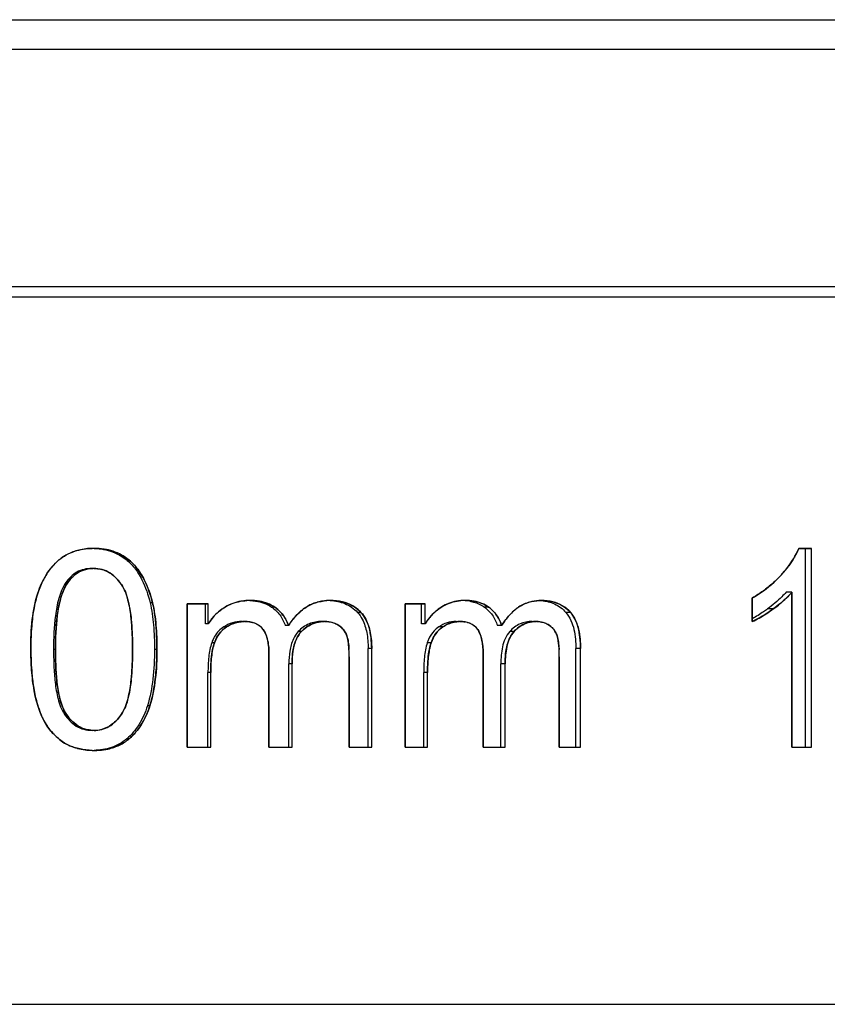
# Model space of a CAD drawing. Header units: millimetres. Extents: x 786 to 913, y 17 to 87.
# Tile 8 of 13: x 817 to 825, y 52 to 62. Entities that reach past the tile are written whole.
import ezdxf

# ---------------------------------------------------------------- set-up
doc = ezdxf.new("R2010")
doc.units = ezdxf.units.MM
doc.layers.get('0').update_dxf_attribs({"color": 50})

msp = doc.modelspace()

# ---------------------------------------------------------------- linework, layer by layer
at = {"color": 0, "linetype": 'Continuous'}
for p, q in [((794.9553, 61.7248), (832.7556, 61.7248)), ((832.7556, 61.4248), (794.9553, 61.4248)), ((832.4556, 59.0248), (795.2553, 59.0248)), ((795.2555, 58.9248), (832.4555, 58.9248)), ((825.0252, 56.3822), (824.8983, 56.3822)), ((824.8983, 56.3822), (825.0252, 56.3822)), ((824.9652, 54.374), (824.9652, 56.3822)), ((825.0252, 54.374), (825.0252, 56.3822)), ((825.0252, 54.374), (825.0252, 56.3822)), ((818.0486, 56.3164), (818.026, 56.3164)), ((818.2434, 56.1295), (818.2198, 56.1295)), ((817.5064, 56.0354), (817.4867, 56.0354)), ((824.8279, 55.9388), (824.7689, 55.9388)), ((824.8279, 55.9388), (824.8279, 54.374)), ((824.8279, 54.374), (824.8279, 55.9388)), ((818.3644, 55.8324), (818.3402, 55.8324)), ((824.4275, 55.8802), (824.4275, 55.6428)), ((824.4275, 55.6428), (824.4275, 55.8802)), ((818.7156, 55.8229), (818.7156, 54.374)), ((818.7156, 54.374), (818.7156, 55.8229)), ((818.9273, 55.8229), (818.7156, 55.8229)), ((818.7156, 55.8229), (818.9273, 55.8229)), ((818.9, 55.6196), (818.9, 55.8229)), ((818.9273, 55.6196), (818.9273, 55.8229)), ((818.9273, 55.6196), (818.9273, 55.8229)), ((819.5992, 55.7883), (819.5683, 55.7883)), ((820.4714, 55.7352), (820.4358, 55.7352)), ((820.9183, 55.8229), (820.9183, 54.374)), ((820.9183, 54.374), (820.9183, 55.8229)), ((821.121, 55.8229), (820.9183, 55.8229)), ((820.9183, 55.8229), (821.121, 55.8229)), ((821.0819, 55.6196), (821.0819, 55.8229)), ((821.121, 55.6196), (821.121, 55.8229)), ((821.121, 55.6196), (821.121, 55.8229)), ((821.7621, 55.7883), (821.7196, 55.7883)), ((822.5892, 55.7352), (822.5423, 55.7352)), ((824.6389, 55.7692), (824.5809, 55.7692)), ((818.9273, 55.6196), (818.9, 55.6196)), ((819.1123, 55.5877), (819.0841, 55.5877)), ((819.7381, 55.6019), (819.7065, 55.6019)), ((819.8696, 55.5408), (819.8373, 55.5408)), ((821.121, 55.6196), (821.0819, 55.6196)), ((821.298, 55.5877), (821.2579, 55.5877)), ((821.8943, 55.6019), (821.8511, 55.6019)), ((822.0193, 55.5408), (821.9754, 55.5408)), ((818.9899, 55.4287), (818.9623, 55.4287)), ((821.1809, 55.4287), (821.1415, 55.4287)), ((817.3815, 55.3604), (817.3625, 55.3604)), ((818.4081, 55.3604), (818.3836, 55.3604)), ((820.5438, 54.374), (820.5438, 55.3686)), ((820.58, 55.3686), (820.5438, 55.3686)), ((820.58, 54.374), (820.58, 55.3686)), ((820.58, 54.374), (820.58, 55.3686)), ((822.6442, 54.374), (822.6442, 55.3686)), ((822.6917, 55.3686), (822.6442, 55.3686)), ((822.6917, 54.374), (822.6917, 55.3686)), ((822.6917, 54.374), (822.6917, 55.3686)), ((819.541, 55.3154), (819.541, 54.374)), ((819.541, 54.374), (819.541, 55.3154)), ((820.3517, 55.2867), (820.3517, 54.374)), ((820.3517, 54.374), (820.3517, 55.2867)), ((821.7068, 55.3154), (821.7068, 54.374)), ((821.7068, 54.374), (821.7068, 55.3154)), ((822.4761, 55.2867), (822.4761, 54.374)), ((822.4761, 54.374), (822.4761, 55.2867)), ((819.7425, 54.374), (819.7425, 55.2158)), ((819.7743, 55.2158), (819.7425, 55.2158)), ((819.7743, 54.374), (819.7743, 55.2158)), ((819.7743, 54.374), (819.7743, 55.2158)), ((821.8853, 54.374), (821.8853, 55.2158)), ((821.9287, 55.2158), (821.8853, 55.2158)), ((821.9287, 54.374), (821.9287, 55.2158)), ((821.9287, 54.374), (821.9287, 55.2158)), ((818.9248, 54.374), (818.9248, 55.1257)), ((818.9522, 55.1257), (818.9248, 55.1257)), ((818.9522, 54.374), (818.9522, 55.1257)), ((818.9522, 54.374), (818.9522, 55.1257)), ((821.1057, 54.374), (821.1057, 55.1257)), ((821.1448, 55.1257), (821.1057, 55.1257)), ((821.1448, 54.374), (821.1448, 55.1257)), ((821.1448, 54.374), (821.1448, 55.1257)), ((818.3373, 54.7917), (818.3132, 54.7917)), ((817.4939, 54.7042), (817.4744, 54.7042)), ((818.1271, 54.4572), (818.1041, 54.4572)), ((818.7156, 54.374), (818.9522, 54.374)), ((818.7156, 54.374), (818.9522, 54.374)), ((819.541, 54.374), (819.7743, 54.374)), ((819.541, 54.374), (819.7743, 54.374)), ((820.3517, 54.374), (820.58, 54.374)), ((820.3517, 54.374), (820.58, 54.374)), ((820.9183, 54.374), (821.1448, 54.374)), ((820.9183, 54.374), (821.1448, 54.374)), ((821.7068, 54.374), (821.9287, 54.374)), ((821.7068, 54.374), (821.9287, 54.374)), ((822.4761, 54.374), (822.6917, 54.374)), ((822.4761, 54.374), (822.6917, 54.374)), ((824.8279, 54.374), (825.0252, 54.374)), ((824.8279, 54.374), (825.0252, 54.374)), ((795.2555, 51.774), (832.4555, 51.774))]:
    msp.add_line(p, q, dxfattribs=at)
for centre, radius, start, end in [((817.7764, 55.6091), 0.7731, 90.24088, 91.78884), ((817.773, 55.7902), 0.3888, 90.37813, 91.73533), ((823.8548, 56.9068), 1.1744, 317.59063, 322.80641), ((823.9154, 56.8596), 1.0976, 322.85947, 323.33354), ((824.155, 56.5156), 0.8862, 318.65023, 319.3963), ((819.3497, 55.2651), 0.5905, 90.12176, 92.97425), ((820.1788, 55.1708), 0.685, 91.50246, 94.30569), ((821.524, 55.3257), 0.5299, 90.07936, 94.51786), ((822.2773, 55.4689), 0.3836, 105.27257, 123.62351), ((822.2881, 55.4298), 0.4241, 102.12297, 105.28596), ((819.3569, 55.3544), 0.5051, 131.96499, 140.75115), ((821.5498, 55.3678), 0.4974, 132.60384, 143.54695), ((816.2082, 55.4765), 1.9497, 5.27363, 5.60764), ((819.3373, 55.3701), 0.48, 140.72186, 148.68097), ((819.2976, 55.283), 0.3598, 90.20665, 91.37213), ((820.1098, 55.2597), 0.3831, 90.04522, 91.3047), ((821.5337, 55.3797), 0.4774, 143.55006, 149.82909), ((821.4748, 55.3153), 0.3275, 90.21661, 91.43818), ((821.4852, 55.4054), 0.2367, 74.69713, 80.36421), ((822.2471, 55.2987), 0.3441, 90.04775, 91.37672), ((819.9892, 55.3705), 2.8559, 176.12078, 180.20335), ((820.4247, 55.3916), 3.2915, 180.5442, 184.83179), ((818.9296, 55.3294), 0.611, 6.66479, 7.92658), ((819.0012, 55.2919), 1.3505, 359.78217, 2.91048), ((821.0662, 55.3295), 0.6401, 6.37002, 7.53484), ((821.0482, 55.2919), 1.428, 359.79392, 2.75234), ((816.2188, 55.2441), 1.9391, 354.41028, 354.7453), ((818.0127, 55.0251), 0.8402, 202.18838, 202.84597), ((817.7734, 55.0406), 0.7006, 268.27318, 269.97373), ((817.7734, 55.0595), 0.7196, 268.77472, 269.97435), ((817.7709, 55.1289), 0.789, 270.1601, 274.01385)]:
    msp.add_arc(centre, radius, start, end, dxfattribs=at)
for points, knots in [([(817.418, 56.2645), (817.4637, 56.3037), (817.5725, 56.3621), (817.6927, 56.38), (817.7522, 56.3818)], [0, 0, 0, 0, 0.1806856, 0.3594443, 0.3594443, 0.3594443, 0.3594443]), ([(817.708, 56.3792), (817.6835, 56.377), (817.6175, 56.3674), (817.553, 56.3458), (817.5146, 56.3272), (817.514, 56.3269)], [0, 0, 0, 0, 0.0738548, 0.1997348, 0.2017196, 0.2017196, 0.2017196, 0.2017196]), ([(817.773, 56.3819), (817.7967, 56.3812), (817.884, 56.374), (817.9703, 56.3476), (818.026, 56.3164)], [0, 0, 0, 0, 0.0711233, 0.2626948, 0.2626948, 0.2626948, 0.2626948]), ([(817.7731, 56.3822), (817.799, 56.3822), (817.8938, 56.3771), (817.9882, 56.35), (818.0486, 56.3164)], [0, 0, 0, 0, 0.0777808, 0.2848709, 0.2848709, 0.2848709, 0.2848709]), ([(818.0486, 56.3164), (818.0224, 56.331), (817.9655, 56.3557), (817.8723, 56.3777), (817.8069, 56.3822), (817.7731, 56.3822)], [0, 0, 0, 0, 0.0899939, 0.184713, 0.2859377, 0.2859377, 0.2859377, 0.2859377]), ([(824.7219, 56.1148), (824.7409, 56.1356), (824.8106, 56.2167), (824.8684, 56.3092), (824.8983, 56.3822)], [0, 0, 0, 0, 0.084503, 0.3212283, 0.3212283, 0.3212283, 0.3212283]), ([(824.8983, 56.3822), (824.8855, 56.351), (824.8702, 56.3199), (824.8529, 56.2901), (824.8525, 56.2895)], [0, 0, 0, 0, 0.1012358, 0.1034272, 0.1034272, 0.1034272, 0.1034272]), ([(817.2045, 55.9306), (817.2261, 55.9951), (817.2807, 56.118), (817.3676, 56.2228), (817.418, 56.2645)], [0, 0, 0, 0, 0.2039058, 0.4000615, 0.4000615, 0.4000615, 0.4000615]), ([(818.026, 56.3164), (818.065, 56.2947), (818.1392, 56.2406), (818.1955, 56.1684), (818.2198, 56.1295)], [0, 0, 0, 0, 0.1340499, 0.2715319, 0.2715319, 0.2715319, 0.2715319]), ([(818.0486, 56.3164), (818.0878, 56.2947), (818.1623, 56.2407), (818.2189, 56.1684), (818.2434, 56.1295)], [0, 0, 0, 0, 0.1345195, 0.2722921, 0.2722921, 0.2722921, 0.2722921]), ([(818.2434, 56.1295), (818.2267, 56.1561), (818.1906, 56.2055), (818.1247, 56.2687), (818.0748, 56.3019), (818.0486, 56.3164)], [0, 0, 0, 0, 0.0940813, 0.182649, 0.2726887, 0.2726887, 0.2726887, 0.2726887]), ([(817.3332, 56.1772), (817.3058, 56.1424), (817.2555, 56.0633), (817.22, 55.9768), (817.2045, 55.9306)], [0, 0, 0, 0, 0.1330131, 0.2791613, 0.2791613, 0.2791613, 0.2791613]), ([(817.7494, 56.1789), (817.698, 56.1786), (817.591, 56.1564), (817.5164, 56.0779), (817.4867, 56.0354)], [0, 0, 0, 0, 0.1543325, 0.3097862, 0.3097862, 0.3097862, 0.3097862]), ([(817.7704, 56.1789), (817.7187, 56.1786), (817.6114, 56.1565), (817.5363, 56.0779), (817.5064, 56.0354)], [0, 0, 0, 0, 0.1551204, 0.3110161, 0.3110161, 0.3110161, 0.3110161]), ([(817.5064, 56.0354), (817.5277, 56.0658), (817.5741, 56.1194), (817.6652, 56.1682), (817.7296, 56.1778), (817.7612, 56.1788)], [0, 0, 0, 0, 0.1112693, 0.2086899, 0.3035264, 0.3035264, 0.3035264, 0.3035264]), ([(818.0497, 56.0164), (818.0339, 56.0395), (817.9983, 56.0831), (817.9333, 56.1378), (817.8548, 56.1716), (817.7985, 56.1782), (817.7704, 56.1789)], [0, 0, 0, 0, 0.0841432, 0.1680461, 0.2522566, 0.3364134, 0.3364134, 0.3364134, 0.3364134]), ([(817.8216, 56.1743), (817.8425, 56.171), (817.8977, 56.1573), (817.9476, 56.1253), (817.9751, 56.1013), (817.976, 56.1005)], [0, 0, 0, 0, 0.0635792, 0.1692525, 0.1730511, 0.1730511, 0.1730511, 0.1730511]), ([(818.2198, 56.1295), (818.2331, 56.1081), (818.2853, 56.0144), (818.3205, 55.9119), (818.3402, 55.8324)], [0, 0, 0, 0, 0.0757142, 0.3213274, 0.3213274, 0.3213274, 0.3213274]), ([(818.2434, 56.1295), (818.2568, 56.1081), (818.3092, 56.0145), (818.3446, 55.9119), (818.3644, 55.8324)], [0, 0, 0, 0, 0.075812, 0.3215786, 0.3215786, 0.3215786, 0.3215786]), ([(818.3644, 55.8324), (818.3552, 55.8695), (818.3343, 55.9405), (818.294, 56.0401), (818.2611, 56.1011), (818.2434, 56.1295)], [0, 0, 0, 0, 0.1146166, 0.2215732, 0.3219683, 0.3219683, 0.3219683, 0.3219683]), ([(817.4867, 56.0354), (817.4542, 55.9865), (817.4096, 55.8757), (817.3702, 55.6476), (817.3634, 55.4746), (817.3625, 55.3604)], [0, 0, 0, 0, 0.1763165, 0.3512854, 0.6937882, 0.6937882, 0.6937882, 0.6937882]), ([(817.5064, 56.0354), (817.4736, 55.9865), (817.4288, 55.8758), (817.3892, 55.6476), (817.3823, 55.4746), (817.3815, 55.3604)], [0, 0, 0, 0, 0.176472, 0.3514753, 0.6939842, 0.6939842, 0.6939842, 0.6939842]), ([(817.3815, 55.3604), (817.3819, 55.4172), (817.3851, 55.5252), (817.3958, 55.6787), (817.4188, 55.8151), (817.4506, 55.9349), (817.486, 56.0051), (817.5064, 56.0354)], [0, 0, 0, 0, 0.1705011, 0.3240322, 0.4611545, 0.5849998, 0.6945843, 0.6945843, 0.6945843, 0.6945843]), ([(824.4275, 55.8802), (824.456, 55.8965), (824.5628, 55.963), (824.6596, 56.0458), (824.7219, 56.1148)], [0, 0, 0, 0, 0.0985246, 0.3772904, 0.3772904, 0.3772904, 0.3772904]), ([(824.7219, 56.1148), (824.6947, 56.0847), (824.636, 56.0267), (824.5375, 55.9478), (824.4653, 55.9018), (824.4275, 55.8802)], [0, 0, 0, 0, 0.1216278, 0.2471985, 0.3778173, 0.3778173, 0.3778173, 0.3778173]), ([(817.1334, 55.3604), (817.1331, 55.461), (817.1404, 55.6534), (817.1766, 55.8435), (817.2045, 55.9306)], [0, 0, 0, 0, 0.3019852, 0.5763825, 0.5763825, 0.5763825, 0.5763825]), ([(817.2045, 55.9306), (817.1867, 55.8751), (817.158, 55.7561), (817.1447, 55.6322), (817.1401, 55.5663), (817.1399, 55.5637)], [0, 0, 0, 0, 0.1751201, 0.3656547, 0.3732929, 0.3732929, 0.3732929, 0.3732929]), ([(818.1629, 55.3604), (818.1624, 55.4155), (818.1593, 55.5262), (818.149, 55.6937), (818.1201, 55.8599), (818.082, 55.9697), (818.0497, 56.0164)], [0, 0, 0, 0, 0.1654641, 0.3323929, 0.5023136, 0.6724755, 0.6724755, 0.6724755, 0.6724755]), ([(818.0497, 56.0164), (818.0659, 55.993), (818.0943, 55.9386), (818.1198, 55.8458), (818.1387, 55.754), (818.146, 55.693), (818.1486, 55.667)], [0, 0, 0, 0, 0.0852073, 0.1820185, 0.2879674, 0.3662569, 0.3662569, 0.3662569, 0.3662569]), ([(824.7689, 55.9388), (824.7556, 55.9233), (824.6983, 55.8611), (824.6328, 55.8068), (824.5809, 55.7692)], [0, 0, 0, 0, 0.0614249, 0.2535788, 0.2535788, 0.2535788, 0.2535788]), ([(824.8279, 55.9388), (824.8145, 55.9232), (824.7569, 55.861), (824.691, 55.8068), (824.6389, 55.7692)], [0, 0, 0, 0, 0.061577, 0.2543347, 0.2543347, 0.2543347, 0.2543347]), ([(824.6389, 55.7692), (824.6628, 55.7864), (824.7084, 55.8217), (824.7693, 55.8752), (824.8049, 55.9126), (824.8203, 55.9301)], [0, 0, 0, 0, 0.0883633, 0.1727921, 0.2429788, 0.2429788, 0.2429788, 0.2429788]), ([(818.3402, 55.8324), (818.3573, 55.7586), (818.379, 55.6011), (818.3838, 55.4428), (818.3836, 55.3604)], [0, 0, 0, 0, 0.2274967, 0.474774, 0.474774, 0.474774, 0.474774]), ([(818.3644, 55.8324), (818.3816, 55.7586), (818.4034, 55.6011), (818.4083, 55.4428), (818.4081, 55.3604)], [0, 0, 0, 0, 0.2275244, 0.4748036, 0.4748036, 0.4748036, 0.4748036]), ([(818.4081, 55.3604), (818.4082, 55.4175), (818.4056, 55.5269), (818.3934, 55.6849), (818.3755, 55.7847), (818.3644, 55.8324)], [0, 0, 0, 0, 0.1713324, 0.3281316, 0.4749889, 0.4749889, 0.4749889, 0.4749889]), ([(819.1014, 55.7904), (819.117, 55.7999), (819.1846, 55.835), (819.2612, 55.8518), (819.3191, 55.8548)], [0, 0, 0, 0, 0.0546109, 0.2282892, 0.2282892, 0.2282892, 0.2282892]), ([(819.2675, 55.8496), (819.2642, 55.8492), (819.2329, 55.8441), (819.1754, 55.8288), (819.1247, 55.8046), (819.1014, 55.7904)], [0, 0, 0, 0, 0.0098111, 0.0953475, 0.177184, 0.177184, 0.177184, 0.177184]), ([(819.3483, 55.8549), (819.3675, 55.8539), (819.4441, 55.8468), (819.5206, 55.8212), (819.5683, 55.7883)], [0, 0, 0, 0, 0.0575237, 0.231243, 0.231243, 0.231243, 0.231243]), ([(819.3484, 55.8556), (819.3702, 55.8556), (819.457, 55.8513), (819.5452, 55.8253), (819.5992, 55.7883)], [0, 0, 0, 0, 0.0652318, 0.2614627, 0.2614627, 0.2614627, 0.2614627]), ([(819.5992, 55.7883), (819.5773, 55.8033), (819.5273, 55.8288), (819.442, 55.8512), (819.3806, 55.8555), (819.3484, 55.8556)], [0, 0, 0, 0, 0.0795569, 0.1665975, 0.263072, 0.263072, 0.263072, 0.263072]), ([(819.7381, 55.6019), (819.7606, 55.6358), (819.8101, 55.7002), (819.8995, 55.7833), (820.0087, 55.8373), (820.088, 55.8509), (820.1274, 55.8539)], [0, 0, 0, 0, 0.1220254, 0.2430021, 0.3629544, 0.48164, 0.48164, 0.48164, 0.48164]), ([(820.035, 55.839), (820.0315, 55.838), (819.9903, 55.8268), (819.9506, 55.8091), (819.9176, 55.7883)], [0, 0, 0, 0, 0.0110297, 0.1280054, 0.1280054, 0.1280054, 0.1280054]), ([(820.1606, 55.8547), (820.211, 55.852), (820.3134, 55.8332), (820.4012, 55.7734), (820.4358, 55.7352)], [0, 0, 0, 0, 0.1513342, 0.3060726, 0.3060726, 0.3060726, 0.3060726]), ([(820.1609, 55.8556), (820.2171, 55.8556), (820.3323, 55.8417), (820.4328, 55.7776), (820.4714, 55.7352)], [0, 0, 0, 0, 0.1688052, 0.340728, 0.340728, 0.340728, 0.340728]), ([(820.4714, 55.7352), (820.4474, 55.7616), (820.3893, 55.8083), (820.2807, 55.8481), (820.202, 55.8556), (820.1609, 55.8556)], [0, 0, 0, 0, 0.1071528, 0.2189419, 0.3422209, 0.3422209, 0.3422209, 0.3422209]), ([(821.2875, 55.7904), (821.3014, 55.7993), (821.3617, 55.8324), (821.4303, 55.8498), (821.4823, 55.854)], [0, 0, 0, 0, 0.0494708, 0.2060365, 0.2060365, 0.2060365, 0.2060365]), ([(821.4368, 55.8481), (821.4099, 55.8432), (821.358, 55.8287), (821.3097, 55.8046), (821.2875, 55.7904)], [0, 0, 0, 0, 0.0819203, 0.1607944, 0.1607944, 0.1607944, 0.1607944]), ([(821.5233, 55.8556), (821.5647, 55.8555), (821.6488, 55.8471), (821.7279, 55.813), (821.7621, 55.7883)], [0, 0, 0, 0, 0.1242726, 0.2511375, 0.2511375, 0.2511375, 0.2511375]), ([(821.7621, 55.7883), (821.7414, 55.8032), (821.694, 55.8287), (821.6126, 55.8512), (821.554, 55.8555), (821.5233, 55.8556)], [0, 0, 0, 0, 0.0765678, 0.1597661, 0.2517585, 0.2517585, 0.2517585, 0.2517585]), ([(821.5715, 55.8481), (821.5846, 55.8458), (821.6368, 55.8344), (821.6871, 55.8119), (821.7196, 55.7883)], [0, 0, 0, 0, 0.0397067, 0.1604518, 0.1604518, 0.1604518, 0.1604518]), ([(821.8943, 55.6019), (821.915, 55.6348), (821.9605, 55.6973), (822.042, 55.7786), (822.1414, 55.8335), (822.2145, 55.849), (822.2507, 55.8527)], [0, 0, 0, 0, 0.1166941, 0.2311043, 0.3427901, 0.4521685, 0.4521685, 0.4521685, 0.4521685]), ([(822.2951, 55.8538), (822.3407, 55.8501), (822.4336, 55.8291), (822.5113, 55.7713), (822.5423, 55.7352)], [0, 0, 0, 0, 0.137009, 0.2796513, 0.2796513, 0.2796513, 0.2796513]), ([(822.2955, 55.8556), (822.3487, 55.8556), (822.4589, 55.8414), (822.5532, 55.7771), (822.5892, 55.7352)], [0, 0, 0, 0, 0.159756, 0.3253994, 0.3253994, 0.3253994, 0.3253994]), ([(822.5892, 55.7352), (822.5667, 55.7614), (822.5123, 55.8079), (822.4093, 55.8481), (822.3344, 55.8556), (822.2955, 55.8556)], [0, 0, 0, 0, 0.103605, 0.2101325, 0.3269214, 0.3269214, 0.3269214, 0.3269214]), ([(819.1014, 55.7904), (819.0772, 55.7759), (819.0318, 55.744), (818.973, 55.6862), (818.9412, 55.6425), (818.9273, 55.6196)], [0, 0, 0, 0, 0.0847119, 0.1658057, 0.246142, 0.246142, 0.246142, 0.246142]), ([(819.0192, 55.73), (819.0253, 55.7355), (819.0512, 55.7577), (819.0794, 55.7771), (819.1014, 55.7904)], [0, 0, 0, 0, 0.0249466, 0.1021825, 0.1021825, 0.1021825, 0.1021825]), ([(819.5683, 55.7883), (819.5998, 55.7664), (819.658, 55.7113), (819.6933, 55.6397), (819.7065, 55.6019)], [0, 0, 0, 0, 0.1151429, 0.2352205, 0.2352205, 0.2352205, 0.2352205]), ([(819.5992, 55.7883), (819.6308, 55.7664), (819.6893, 55.7114), (819.7248, 55.6397), (819.7381, 55.6019)], [0, 0, 0, 0, 0.115467, 0.2356819, 0.2356819, 0.2356819, 0.2356819]), ([(819.7189, 55.6484), (819.7142, 55.658), (819.6973, 55.6899), (819.66, 55.74), (819.6205, 55.7736), (819.5992, 55.7883)], [0, 0, 0, 0, 0.031978, 0.1082867, 0.1859875, 0.1859875, 0.1859875, 0.1859875]), ([(819.9176, 55.7883), (819.9161, 55.7873), (819.8807, 55.7647), (819.8479, 55.7356), (819.8195, 55.7053), (819.8186, 55.7044)], [0, 0, 0, 0, 0.0053775, 0.1259964, 0.1298319, 0.1298319, 0.1298319, 0.1298319]), ([(820.4358, 55.7352), (820.455, 55.7146), (820.4982, 55.651), (820.5361, 55.5247), (820.5435, 55.4227), (820.5438, 55.3686)], [0, 0, 0, 0, 0.0844242, 0.2274458, 0.3898169, 0.3898169, 0.3898169, 0.3898169]), ([(820.4714, 55.7352), (820.4907, 55.7146), (820.5341, 55.6511), (820.5722, 55.5247), (820.5797, 55.4227), (820.58, 55.3686)], [0, 0, 0, 0, 0.084574, 0.2276729, 0.3900511, 0.3900511, 0.3900511, 0.3900511]), ([(820.58, 55.3686), (820.5798, 55.4062), (820.5754, 55.4783), (820.5574, 55.5801), (820.5233, 55.6668), (820.49, 55.7153), (820.4714, 55.7352)], [0, 0, 0, 0, 0.1129448, 0.2162738, 0.3087471, 0.39049, 0.39049, 0.39049, 0.39049]), ([(821.2875, 55.7904), (821.2643, 55.7758), (821.2207, 55.7438), (821.1645, 55.686), (821.1342, 55.6424), (821.121, 55.6196)], [0, 0, 0, 0, 0.0822357, 0.1615461, 0.2406948, 0.2406948, 0.2406948, 0.2406948]), ([(821.2131, 55.7339), (821.2187, 55.739), (821.2422, 55.7596), (821.2676, 55.7779), (821.2875, 55.7904)], [0, 0, 0, 0, 0.02294065, 0.09355983, 0.09355983, 0.09355983, 0.09355983]), ([(821.7196, 55.7883), (821.7499, 55.7662), (821.8055, 55.7106), (821.8386, 55.6395), (821.8511, 55.6019)], [0, 0, 0, 0, 0.112257, 0.2311184, 0.2311184, 0.2311184, 0.2311184]), ([(821.7621, 55.7883), (821.7925, 55.7663), (821.8485, 55.7106), (821.8818, 55.6395), (821.8943, 55.6019)], [0, 0, 0, 0, 0.1125578, 0.2315447, 0.2315447, 0.2315447, 0.2315447]), ([(821.876, 55.6484), (821.8716, 55.658), (821.8556, 55.6897), (821.8203, 55.7397), (821.7825, 55.7735), (821.7621, 55.7883)], [0, 0, 0, 0, 0.0316359, 0.1066265, 0.1821755, 0.1821755, 0.1821755, 0.1821755]), ([(822.0649, 55.7883), (822.0634, 55.7874), (822.0296, 55.7645), (821.9985, 55.7354), (821.9717, 55.7054), (821.9709, 55.7044)], [0, 0, 0, 0, 0.0052805, 0.1224112, 0.1260769, 0.1260769, 0.1260769, 0.1260769]), ([(822.5423, 55.7352), (822.5847, 55.6869), (822.6228, 55.5925), (822.6408, 55.4655), (822.6441, 55.4009), (822.6442, 55.3686)], [0, 0, 0, 0, 0.1929687, 0.2893722, 0.3863424, 0.3863424, 0.3863424, 0.3863424]), ([(822.5892, 55.7352), (822.6318, 55.687), (822.6702, 55.5926), (822.6883, 55.4655), (822.6916, 55.4009), (822.6917, 55.3686)], [0, 0, 0, 0, 0.1931589, 0.2895747, 0.3865463, 0.3865463, 0.3865463, 0.3865463]), ([(822.6917, 55.3686), (822.6915, 55.4062), (822.6874, 55.4782), (822.6705, 55.5798), (822.6384, 55.6664), (822.6069, 55.7152), (822.5892, 55.7352)], [0, 0, 0, 0, 0.112921, 0.216044, 0.3078114, 0.38807, 0.38807, 0.38807, 0.38807]), ([(824.6389, 55.7692), (824.6215, 55.7564), (824.5544, 55.709), (824.4829, 55.6673), (824.4275, 55.6428)], [0, 0, 0, 0, 0.0647413, 0.2465016, 0.2465016, 0.2465016, 0.2465016]), ([(824.4275, 55.6428), (824.4512, 55.6532), (824.4988, 55.677), (824.569, 55.7199), (824.6154, 55.752), (824.6389, 55.7692)], [0, 0, 0, 0, 0.0775133, 0.1594485, 0.2466789, 0.2466789, 0.2466789, 0.2466789]), ([(824.5809, 55.7692), (824.5682, 55.7598), (824.5189, 55.7245), (824.4674, 55.692), (824.4277, 55.6708)], [0, 0, 0, 0, 0.047231, 0.1821632, 0.1821632, 0.1821632, 0.1821632]), ([(818.1497, 55.6557), (818.1504, 55.6479), (818.1547, 55.5975), (818.1605, 55.4991), (818.1625, 55.4084), (818.1629, 55.3604)], [0, 0, 0, 0, 0.023509, 0.1515748, 0.2956547, 0.2956547, 0.2956547, 0.2956547]), ([(819.267, 55.6428), (819.2353, 55.6427), (819.1704, 55.6338), (819.1116, 55.6053), (819.0841, 55.5877)], [0, 0, 0, 0, 0.095186, 0.1931354, 0.1931354, 0.1931354, 0.1931354]), ([(819.2963, 55.6428), (819.2644, 55.6427), (819.1992, 55.6338), (819.14, 55.6053), (819.1123, 55.5877)], [0, 0, 0, 0, 0.09569, 0.1940743, 0.1940743, 0.1940743, 0.1940743]), ([(819.1123, 55.5877), (819.1312, 55.5997), (819.1697, 55.6201), (819.2299, 55.6381), (819.2699, 55.6422), (819.289, 55.6427)], [0, 0, 0, 0, 0.0670203, 0.129988, 0.1871369, 0.1871369, 0.1871369, 0.1871369]), ([(819.4834, 55.5606), (819.4634, 55.59), (819.4024, 55.6344), (819.331, 55.6429), (819.2963, 55.6428)], [0, 0, 0, 0, 0.1065692, 0.2107209, 0.2107209, 0.2107209, 0.2107209]), ([(819.374, 55.6337), (819.3965, 55.6278), (819.4386, 55.6103), (819.4714, 55.5782), (819.4834, 55.5606)], [0, 0, 0, 0, 0.0699595, 0.1338637, 0.1338637, 0.1338637, 0.1338637]), ([(820.0759, 55.6428), (820.0321, 55.6428), (819.9415, 55.6284), (819.8685, 55.5729), (819.8373, 55.5408)], [0, 0, 0, 0, 0.1312891, 0.2656068, 0.2656068, 0.2656068, 0.2656068]), ([(820.1095, 55.6428), (820.0655, 55.6428), (819.9745, 55.6284), (819.901, 55.5729), (819.8696, 55.5408)], [0, 0, 0, 0, 0.1319746, 0.2667758, 0.2667758, 0.2667758, 0.2667758]), ([(819.8696, 55.5408), (819.8917, 55.5634), (819.9379, 55.6027), (820.0193, 55.6352), (820.0743, 55.6421), (820.1011, 55.6427)], [0, 0, 0, 0, 0.0947349, 0.1790496, 0.2593818, 0.2593818, 0.2593818, 0.2593818]), ([(820.2476, 55.6024), (820.2275, 55.6163), (820.1824, 55.6368), (820.1336, 55.6427), (820.1095, 55.6428)], [0, 0, 0, 0, 0.0732997, 0.1455107, 0.1455107, 0.1455107, 0.1455107]), ([(820.1607, 55.6381), (820.1765, 55.6351), (820.2069, 55.6262), (820.2349, 55.6112), (820.2476, 55.6024)], [0, 0, 0, 0, 0.04826846, 0.09442075, 0.09442075, 0.09442075, 0.09442075]), ([(821.4326, 55.6428), (821.4022, 55.6427), (821.3399, 55.6337), (821.284, 55.6051), (821.2579, 55.5877)], [0, 0, 0, 0, 0.0911481, 0.185285, 0.185285, 0.185285, 0.185285]), ([(821.4736, 55.6428), (821.443, 55.6427), (821.3804, 55.6337), (821.3242, 55.6052), (821.298, 55.5877)], [0, 0, 0, 0, 0.0916298, 0.1861773, 0.1861773, 0.1861773, 0.1861773]), ([(821.298, 55.5877), (821.3159, 55.5996), (821.3526, 55.6201), (821.4101, 55.6381), (821.4484, 55.6422), (821.4666, 55.6427)], [0, 0, 0, 0, 0.0646686, 0.1250229, 0.1795889, 0.1795889, 0.1795889, 0.1795889]), ([(821.652, 55.5606), (821.6332, 55.5895), (821.5756, 55.6341), (821.5067, 55.6429), (821.4736, 55.6428)], [0, 0, 0, 0, 0.1034106, 0.2029039, 0.2029039, 0.2029039, 0.2029039]), ([(821.5477, 55.6337), (821.5693, 55.6278), (821.6098, 55.61), (821.6406, 55.578), (821.652, 55.5606)], [0, 0, 0, 0, 0.0671921, 0.1295877, 0.1295877, 0.1295877, 0.1295877]), ([(822.2017, 55.6428), (822.1601, 55.6428), (822.0732, 55.6279), (822.0047, 55.5726), (821.9754, 55.5408)], [0, 0, 0, 0, 0.1246704, 0.2545283, 0.2545283, 0.2545283, 0.2545283]), ([(822.2468, 55.6428), (822.205, 55.6428), (822.1177, 55.628), (822.0488, 55.5726), (822.0193, 55.5408)], [0, 0, 0, 0, 0.1253189, 0.2556277, 0.2556277, 0.2556277, 0.2556277]), ([(822.0193, 55.5408), (822.0401, 55.5632), (822.0835, 55.6023), (822.161, 55.6352), (822.2134, 55.6421), (822.2388, 55.6427)], [0, 0, 0, 0, 0.0918499, 0.1724669, 0.2486969, 0.2486969, 0.2486969, 0.2486969]), ([(822.3776, 55.6024), (822.3587, 55.6162), (822.3161, 55.6368), (822.2696, 55.6427), (822.2468, 55.6428)], [0, 0, 0, 0, 0.070135, 0.1385817, 0.1385817, 0.1385817, 0.1385817]), ([(822.2468, 55.6428), (822.263, 55.6427), (822.281, 55.6412), (822.2984, 55.6375), (822.2999, 55.6371)], [0, 0, 0, 0, 0.04873896, 0.05344263, 0.05344263, 0.05344263, 0.05344263]), ([(822.2999, 55.6371), (822.3133, 55.6341), (822.3406, 55.6253), (822.3657, 55.6111), (822.3776, 55.6024)], [0, 0, 0, 0, 0.04124369, 0.0855031, 0.0855031, 0.0855031, 0.0855031]), ([(819.1123, 55.5877), (819.0839, 55.5695), (819.0329, 55.5221), (819.0016, 55.4607), (818.9899, 55.4287)], [0, 0, 0, 0, 0.1014415, 0.2034954, 0.2034954, 0.2034954, 0.2034954]), ([(818.9899, 55.4287), (818.9981, 55.4512), (819.0177, 55.4934), (819.0594, 55.5478), (819.094, 55.5759), (819.1123, 55.5877)], [0, 0, 0, 0, 0.0716553, 0.1384996, 0.2040096, 0.2040096, 0.2040096, 0.2040096]), ([(819.541, 55.3154), (819.5411, 55.3364), (819.539, 55.4204), (819.519, 55.508), (819.4834, 55.5606)], [0, 0, 0, 0, 0.063058, 0.253548, 0.253548, 0.253548, 0.253548]), ([(819.4834, 55.5606), (819.4974, 55.5399), (819.509, 55.5159), (819.5173, 55.4911), (819.5177, 55.4899)], [0, 0, 0, 0, 0.07494257, 0.07857802, 0.07857802, 0.07857802, 0.07857802]), ([(819.8373, 55.5408), (819.8168, 55.5193), (819.7768, 55.4573), (819.7481, 55.3442), (819.7426, 55.2587), (819.7425, 55.2158)], [0, 0, 0, 0, 0.0891204, 0.2169304, 0.3455599, 0.3455599, 0.3455599, 0.3455599]), ([(819.8696, 55.5408), (819.849, 55.5193), (819.8088, 55.4573), (819.7799, 55.3442), (819.7744, 55.2587), (819.7743, 55.2158)], [0, 0, 0, 0, 0.0892704, 0.2171339, 0.3457672, 0.3457672, 0.3457672, 0.3457672]), ([(819.7743, 55.2158), (819.7744, 55.2491), (819.778, 55.3129), (819.7933, 55.4032), (819.823, 55.4804), (819.8529, 55.5233), (819.8696, 55.5408)], [0, 0, 0, 0, 0.0998466, 0.1914455, 0.27358, 0.3461948, 0.3461948, 0.3461948, 0.3461948]), ([(820.3287, 55.4982), (820.3212, 55.5194), (820.2998, 55.5597), (820.2658, 55.59), (820.2476, 55.6024)], [0, 0, 0, 0, 0.0676131, 0.1339042, 0.1339042, 0.1339042, 0.1339042]), ([(820.2476, 55.6024), (820.2602, 55.5938), (820.2835, 55.5747), (820.3112, 55.5391), (820.3238, 55.5122), (820.3287, 55.4982)], [0, 0, 0, 0, 0.0460185, 0.0896113, 0.1342178, 0.1342178, 0.1342178, 0.1342178]), ([(821.2102, 55.5468), (821.1869, 55.5218), (821.162, 55.4822), (821.1453, 55.4397), (821.1415, 55.4287)], [0, 0, 0, 0, 0.1023271, 0.1370915, 0.1370915, 0.1370915, 0.1370915]), ([(821.298, 55.5877), (821.2706, 55.5694), (821.2217, 55.5215), (821.192, 55.4606), (821.1809, 55.4287)], [0, 0, 0, 0, 0.0988788, 0.2001276, 0.2001276, 0.2001276, 0.2001276]), ([(821.1809, 55.4287), (821.1887, 55.4511), (821.2074, 55.4931), (821.2471, 55.5475), (821.2803, 55.5759), (821.298, 55.5877)], [0, 0, 0, 0, 0.0710845, 0.1368435, 0.2006231, 0.2006231, 0.2006231, 0.2006231]), ([(821.7068, 55.3154), (821.7069, 55.3364), (821.7048, 55.4202), (821.6862, 55.5075), (821.652, 55.5606)], [0, 0, 0, 0, 0.0631783, 0.2527909, 0.2527909, 0.2527909, 0.2527909]), ([(821.652, 55.5606), (821.6654, 55.5398), (821.6763, 55.5158), (821.6842, 55.4911), (821.6846, 55.49)], [0, 0, 0, 0, 0.07425971, 0.07783431, 0.07783431, 0.07783431, 0.07783431]), ([(821.9754, 55.5408), (821.937, 55.4985), (821.9035, 55.4143), (821.8881, 55.3016), (821.8854, 55.2444), (821.8853, 55.2158)], [0, 0, 0, 0, 0.1712347, 0.2567655, 0.3425603, 0.3425603, 0.3425603, 0.3425603]), ([(822.0193, 55.5408), (821.9808, 55.4986), (821.947, 55.4143), (821.9315, 55.3016), (821.9288, 55.2444), (821.9287, 55.2158)], [0, 0, 0, 0, 0.1714047, 0.2569457, 0.3427416, 0.3427416, 0.3427416, 0.3427416]), ([(821.9287, 55.2158), (821.9288, 55.2491), (821.9322, 55.3128), (821.9467, 55.403), (821.9748, 55.48), (822.0032, 55.5232), (822.0193, 55.5408)], [0, 0, 0, 0, 0.0998305, 0.1912789, 0.2728646, 0.3442589, 0.3442589, 0.3442589, 0.3442589]), ([(822.4543, 55.4982), (822.4473, 55.5193), (822.4273, 55.5592), (822.395, 55.5899), (822.3776, 55.6024)], [0, 0, 0, 0, 0.0668401, 0.1311829, 0.1311829, 0.1311829, 0.1311829]), ([(822.3776, 55.6024), (822.3896, 55.5937), (822.4118, 55.5745), (822.4379, 55.5389), (822.4497, 55.5121), (822.4543, 55.4982)], [0, 0, 0, 0, 0.0445821, 0.087306, 0.131481, 0.131481, 0.131481, 0.131481]), ([(818.9623, 55.4287), (818.9469, 55.3826), (818.9282, 55.2814), (818.9245, 55.1792), (818.9248, 55.1257)], [0, 0, 0, 0, 0.1458348, 0.3062628, 0.3062628, 0.3062628, 0.3062628]), ([(818.9899, 55.4287), (818.9744, 55.3826), (818.9556, 55.2814), (818.9519, 55.1792), (818.9522, 55.1257)], [0, 0, 0, 0, 0.1458677, 0.3062978, 0.3062978, 0.3062978, 0.3062978]), ([(818.9522, 55.1257), (818.952, 55.163), (818.9542, 55.2339), (818.9641, 55.3358), (818.98, 55.3991), (818.9899, 55.4287)], [0, 0, 0, 0, 0.1116845, 0.2127714, 0.3065491, 0.3065491, 0.3065491, 0.3065491]), ([(820.3517, 55.2867), (820.3518, 55.3055), (820.3506, 55.3764), (820.3441, 55.4483), (820.3287, 55.4982)], [0, 0, 0, 0, 0.0563889, 0.2130321, 0.2130321, 0.2130321, 0.2130321]), ([(820.3287, 55.4982), (820.3351, 55.4776), (820.3451, 55.4334), (820.3486, 55.3869), (820.3499, 55.362), (820.35, 55.3604)], [0, 0, 0, 0, 0.0647149, 0.1350837, 0.1396989, 0.1396989, 0.1396989, 0.1396989]), ([(821.1415, 55.4287), (821.1263, 55.3811), (821.1088, 55.2798), (821.1054, 55.1778), (821.1057, 55.1257)], [0, 0, 0, 0, 0.14989, 0.3059757, 0.3059757, 0.3059757, 0.3059757]), ([(821.1809, 55.4287), (821.1657, 55.3811), (821.148, 55.2798), (821.1446, 55.1778), (821.1448, 55.1257)], [0, 0, 0, 0, 0.1499203, 0.3060076, 0.3060076, 0.3060076, 0.3060076]), ([(821.1448, 55.1257), (821.1447, 55.163), (821.1468, 55.2339), (821.1562, 55.3357), (821.1714, 55.399), (821.1809, 55.4287)], [0, 0, 0, 0, 0.1116801, 0.2127133, 0.3062506, 0.3062506, 0.3062506, 0.3062506]), ([(822.4761, 55.2867), (822.4762, 55.3236), (822.4747, 55.3946), (822.4639, 55.4654), (822.4543, 55.4982)], [0, 0, 0, 0, 0.1106642, 0.2130876, 0.2130876, 0.2130876, 0.2130876]), ([(822.4543, 55.4982), (822.4604, 55.4775), (822.4698, 55.4334), (822.4732, 55.3869), (822.4744, 55.362), (822.4745, 55.3604)], [0, 0, 0, 0, 0.0645448, 0.1348809, 0.1394991, 0.1394991, 0.1394991, 0.1394991]), ([(817.3274, 54.5469), (817.2386, 54.6578), (817.1713, 54.8715), (817.1391, 55.1501), (817.1341, 55.2905), (817.1334, 55.3604)], [0, 0, 0, 0, 0.4262744, 0.6365482, 0.8462817, 0.8462817, 0.8462817, 0.8462817]), ([(817.3625, 55.3604), (817.363, 55.3053), (817.366, 55.1947), (817.3761, 55.0273), (817.4045, 54.861), (817.4422, 54.751), (817.4744, 54.7042)], [0, 0, 0, 0, 0.1653461, 0.3321235, 0.5019245, 0.672391, 0.672391, 0.672391, 0.672391]), ([(817.3815, 55.3604), (817.3819, 55.3053), (817.385, 55.1946), (817.3951, 55.0273), (817.4236, 54.861), (817.4617, 54.751), (817.4939, 54.7042)], [0, 0, 0, 0, 0.1653468, 0.3321288, 0.5019587, 0.6725607, 0.6725607, 0.6725607, 0.6725607]), ([(817.4939, 54.7042), (817.4778, 54.7276), (817.4494, 54.782), (817.424, 54.8749), (817.403, 54.9782), (817.3912, 55.0935), (817.3839, 55.2217), (817.3819, 55.3124), (817.3815, 55.3604)], [0, 0, 0, 0, 0.0853077, 0.1821505, 0.2881278, 0.4012537, 0.5292973, 0.673356, 0.673356, 0.673356, 0.673356]), ([(818.05, 54.7055), (818.0826, 54.7533), (818.1207, 54.8641), (818.1492, 55.0304), (818.1593, 55.1964), (818.1624, 55.3058), (818.1629, 55.3604)], [0, 0, 0, 0, 0.1734685, 0.3427155, 0.5073328, 0.6712042, 0.6712042, 0.6712042, 0.6712042]), ([(818.1629, 55.3604), (818.1625, 55.3128), (818.1605, 55.2228), (818.1548, 55.1249), (818.1505, 55.0746), (818.1497, 55.0665)], [0, 0, 0, 0, 0.1428657, 0.2698377, 0.2942107, 0.2942107, 0.2942107, 0.2942107]), ([(818.3836, 55.3604), (818.3837, 55.26), (818.376, 55.0683), (818.3403, 54.8788), (818.3132, 54.7917)], [0, 0, 0, 0, 0.3010712, 0.5746301, 0.5746301, 0.5746301, 0.5746301]), ([(818.4081, 55.3604), (818.4082, 55.26), (818.4005, 55.0683), (818.3646, 54.8787), (818.3373, 54.7917)], [0, 0, 0, 0, 0.3010756, 0.5746939, 0.5746939, 0.5746939, 0.5746939]), ([(818.3373, 54.7917), (818.3547, 54.8473), (818.3829, 54.9661), (818.4038, 55.1569), (818.4082, 55.2903), (818.4081, 55.3604)], [0, 0, 0, 0, 0.1748511, 0.3648879, 0.575025, 0.575025, 0.575025, 0.575025]), ([(817.1449, 55.1144), (817.1491, 55.0657), (817.1607, 54.9613), (817.1925, 54.8252), (817.2217, 54.7396), (817.2347, 54.7078)], [0, 0, 0, 0, 0.1466827, 0.3147768, 0.4178557, 0.4178557, 0.4178557, 0.4178557]), ([(818.1487, 55.0553), (818.1462, 55.0298), (818.1389, 54.9691), (818.1202, 54.8776), (818.0947, 54.7841), (818.0662, 54.7293), (818.05, 54.7055)], [0, 0, 0, 0, 0.0767573, 0.1830413, 0.2802811, 0.3664684, 0.3664684, 0.3664684, 0.3664684]), ([(818.3132, 54.7917), (818.2913, 54.7243), (818.2376, 54.6014), (818.1513, 54.4973), (818.1041, 54.4572)], [0, 0, 0, 0, 0.2126648, 0.398233, 0.398233, 0.398233, 0.398233]), ([(818.3373, 54.7917), (818.3153, 54.7242), (818.2612, 54.6012), (818.1745, 54.4972), (818.1271, 54.4572)], [0, 0, 0, 0, 0.2128647, 0.3988566, 0.3988566, 0.3988566, 0.3988566]), ([(818.1271, 54.4572), (818.1584, 54.4836), (818.2171, 54.546), (818.2878, 54.6597), (818.3224, 54.7458), (818.3373, 54.7917)], [0, 0, 0, 0, 0.1226558, 0.2548467, 0.3995944, 0.3995944, 0.3995944, 0.3995944]), ([(817.2384, 54.6989), (817.2436, 54.6866), (817.2677, 54.633), (817.299, 54.5824), (817.3274, 54.5469)], [0, 0, 0, 0, 0.0398379, 0.1763802, 0.1763802, 0.1763802, 0.1763802]), ([(817.4744, 54.7042), (817.4901, 54.681), (817.5256, 54.6375), (817.5901, 54.5828), (817.6682, 54.5492), (817.7242, 54.5427), (817.7521, 54.5418)], [0, 0, 0, 0, 0.0839681, 0.1676151, 0.2514087, 0.3349147, 0.3349147, 0.3349147, 0.3349147]), ([(817.4939, 54.7042), (817.5097, 54.681), (817.5454, 54.6375), (817.6104, 54.5828), (817.6889, 54.5492), (817.7451, 54.5427), (817.7731, 54.5418)], [0, 0, 0, 0, 0.0841503, 0.1680693, 0.252245, 0.3361941, 0.3361941, 0.3361941, 0.3361941]), ([(817.7055, 54.5495), (817.6901, 54.5527), (817.6408, 54.5666), (817.5641, 54.6161), (817.5156, 54.6724), (817.4939, 54.7042)], [0, 0, 0, 0, 0.0473287, 0.152654, 0.267977, 0.267977, 0.267977, 0.267977]), ([(817.7731, 54.5418), (817.8245, 54.5415), (817.9377, 54.5721), (818.0166, 54.6565), (818.05, 54.7055)], [0, 0, 0, 0, 0.1542231, 0.3324009, 0.3324009, 0.3324009, 0.3324009]), ([(818.05, 54.7055), (818.0272, 54.6722), (818.0001, 54.6403), (817.9686, 54.614), (817.9682, 54.6137)], [0, 0, 0, 0, 0.1212999, 0.1231052, 0.1231052, 0.1231052, 0.1231052]), ([(817.7523, 54.3402), (817.7116, 54.3415), (817.6303, 54.3508), (817.5128, 54.3878), (817.4097, 54.456), (817.3533, 54.5154), (817.3274, 54.5469)], [0, 0, 0, 0, 0.1222794, 0.2440535, 0.36618, 0.4884839, 0.4884839, 0.4884839, 0.4884839]), ([(817.3274, 54.5469), (817.3654, 54.5008), (817.4468, 54.4198), (817.5534, 54.3742), (817.6053, 54.3608), (817.6061, 54.3606)], [0, 0, 0, 0, 0.1792733, 0.3375584, 0.3400763, 0.3400763, 0.3400763, 0.3400763]), ([(817.9682, 54.6137), (817.9408, 54.591), (817.8793, 54.5536), (817.808, 54.5416), (817.7731, 54.5418)], [0, 0, 0, 0, 0.1064828, 0.211225, 0.211225, 0.211225, 0.211225]), ([(818.1041, 54.4572), (818.0594, 54.4177), (817.9513, 54.3595), (817.8321, 54.3421), (817.773, 54.3403)], [0, 0, 0, 0, 0.1791204, 0.356548, 0.356548, 0.356548, 0.356548]), ([(818.1271, 54.4572), (818.0795, 54.4155), (817.9633, 54.3551), (817.8361, 54.3402), (817.7731, 54.3399)], [0, 0, 0, 0, 0.1900863, 0.3789852, 0.3789852, 0.3789852, 0.3789852]), ([(817.8261, 54.3419), (817.8551, 54.3439), (817.9256, 54.3532), (818.03, 54.3882), (818.0984, 54.432), (818.1271, 54.4572)], [0, 0, 0, 0, 0.0871168, 0.2126069, 0.327308, 0.327308, 0.327308, 0.327308])]:
    msp.add_open_spline(points, degree=3, knots=knots, dxfattribs=at)
for points in [[(817.514, 56.3269), (817.4796, 56.3102), (817.4469, 56.2893), (817.418, 56.2645)], [(817.7731, 56.3822), (817.7514, 56.3821), (817.7296, 56.3812), (817.708, 56.3792)], [(817.418, 56.2645), (817.3867, 56.2386), (817.3584, 56.209), (817.3332, 56.1772)], [(824.8525, 56.2895), (824.8353, 56.26), (824.8162, 56.2315), (824.7958, 56.2041)], [(817.7704, 56.1789), (817.7876, 56.1785), (817.8047, 56.177), (817.8216, 56.1743)], [(817.976, 56.1005), (818.004, 56.0759), (818.0287, 56.0472), (818.0497, 56.0164)], [(819.3484, 55.8556), (819.3214, 55.8555), (819.2942, 55.8537), (819.2675, 55.8496)], [(820.0833, 55.8488), (820.067, 55.8463), (820.0509, 55.8431), (820.035, 55.839)], [(820.1609, 55.8556), (820.1349, 55.8549), (820.1089, 55.8528), (820.0833, 55.8488)], [(821.5233, 55.8556), (821.4944, 55.8555), (821.4653, 55.8532), (821.4368, 55.8481)], [(822.2955, 55.8556), (822.2631, 55.8547), (822.2306, 55.8513), (822.199, 55.8445)], [(822.2507, 55.8527), (822.2656, 55.8543), (822.2805, 55.8552), (822.2955, 55.8556)], [(819.2963, 55.6428), (819.3121, 55.6428), (819.328, 55.6419), (819.3437, 55.6397)], [(819.3437, 55.6397), (819.3539, 55.6383), (819.364, 55.6363), (819.374, 55.6337)], [(819.7381, 55.6019), (819.7326, 55.6177), (819.7262, 55.6333), (819.7189, 55.6484)], [(819.8186, 55.7044), (819.789, 55.6726), (819.7621, 55.6381), (819.7381, 55.6019)], [(820.1095, 55.6428), (820.1266, 55.6427), (820.1439, 55.6413), (820.1607, 55.6381)], [(821.4736, 55.6428), (821.4907, 55.6428), (821.5079, 55.6417), (821.5248, 55.6388)], [(821.8943, 55.6019), (821.889, 55.6177), (821.883, 55.6332), (821.876, 55.6484)], [(821.9709, 55.7044), (821.9425, 55.6725), (821.9171, 55.638), (821.8943, 55.6019)], [(819.0341, 55.5468), (819.002, 55.5138), (818.978, 55.472), (818.9623, 55.4287)], [(819.0841, 55.5877), (819.066, 55.5761), (819.0491, 55.5622), (819.0341, 55.5468)], [(821.2579, 55.5877), (821.2406, 55.576), (821.2245, 55.5621), (821.2102, 55.5468)], [(819.5177, 55.4899), (819.5259, 55.4652), (819.5311, 55.4395), (819.5347, 55.4137)], [(821.6846, 55.49), (821.6924, 55.4651), (821.6974, 55.4393), (821.7008, 55.4135)], [(819.5364, 55.4003), (819.5397, 55.3722), (819.5411, 55.3437), (819.541, 55.3154)], [(821.7024, 55.4006), (821.7056, 55.3723), (821.7069, 55.3438), (821.7068, 55.3154)], [(817.7731, 54.5418), (817.7505, 54.5425), (817.7277, 54.5449), (817.7055, 54.5495)], [(817.6061, 54.3606), (817.6556, 54.3478), (817.7069, 54.3412), (817.7581, 54.3401)]]:
    msp.add_open_spline(points, degree=3, dxfattribs=at)

doc.saveas('drawing.dxf')
